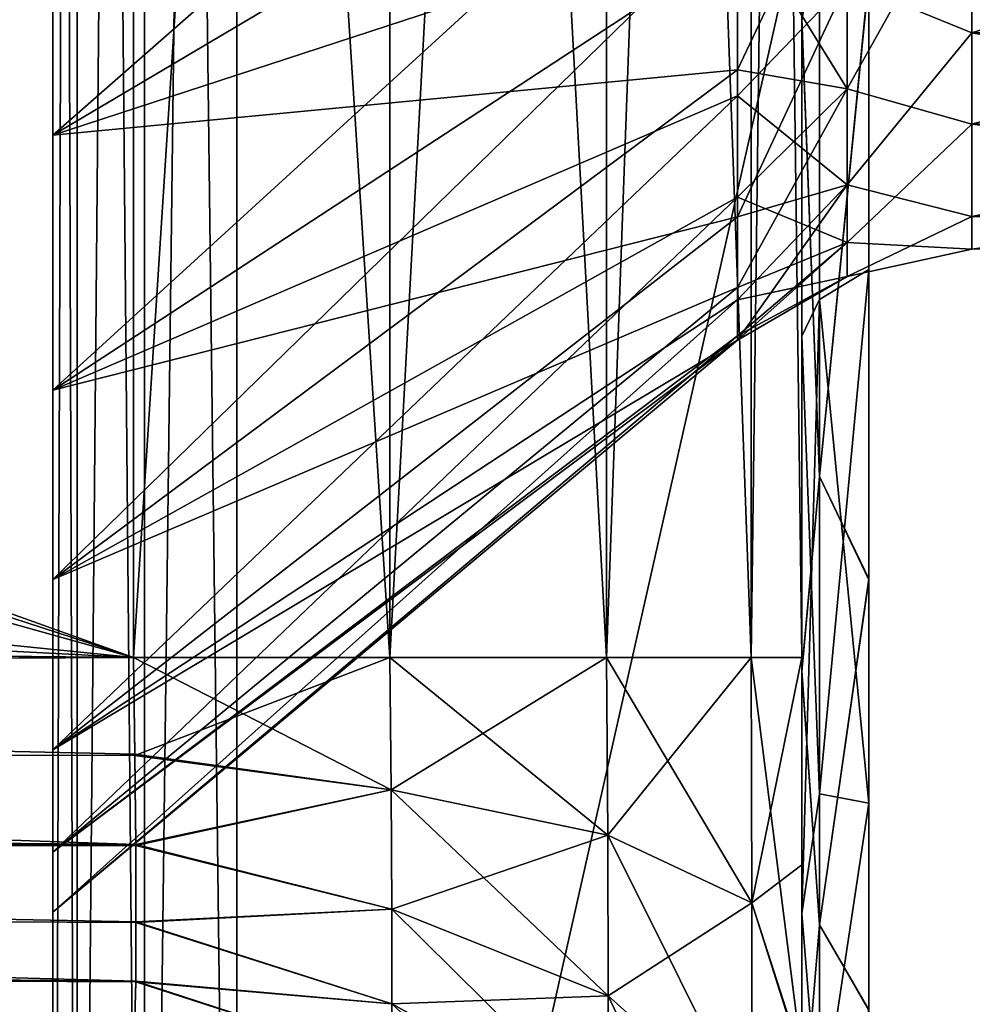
# Model space of a CAD drawing. Header units: millimetres. Extents: x -55 to 105, y -19 to 12.
# Tile 20 of 33: x 99.91 to 102.46, y -10.24 to -7.61. Entities that reach past the tile are written whole.
import ezdxf

# ---------------------------------------------------------------- set-up
doc = ezdxf.new("R2010")
doc.units = ezdxf.units.MM
doc.header["$LTSCALE"] = 26.699852
for name, color, linetype in [('100', 7, 'CONTINUOUS'), ('103', 7, 'CONTINUOUS'), ('106', 7, 'CONTINUOUS'), ('112', 7, 'CONTINUOUS'), ('115', 7, 'CONTINUOUS'), ('119', 7, 'CONTINUOUS'), ('137', 7, 'CONTINUOUS'), ('142', 7, 'CONTINUOUS'), ('144', 7, 'CONTINUOUS'), ('145', 7, 'CONTINUOUS'), ('149', 7, 'CONTINUOUS'), ('150', 7, 'CONTINUOUS'), ('151', 7, 'CONTINUOUS'), ('155', 7, 'CONTINUOUS'), ('161', 7, 'CONTINUOUS'), ('169', 7, 'CONTINUOUS'), ('68', 7, 'CONTINUOUS'), ('69', 7, 'CONTINUOUS'), ('70', 7, 'CONTINUOUS'), ('73', 7, 'CONTINUOUS'), ('77', 7, 'CONTINUOUS'), ('81', 7, 'CONTINUOUS'), ('82', 7, 'CONTINUOUS'), ('83', 7, 'CONTINUOUS'), ('84', 7, 'CONTINUOUS')]:
    doc.layers.add(name, color=color, linetype=linetype)

msp = doc.modelspace()

# ---------------------------------------------------------------- linework, layer by layer
at = {"layer": '100', "color": 250, "linetype": 'Continuous', "true_color": 0x2f3335}
for points in [[(105, -7.6155, 21.4502), (105, -6.8346, 20.9366), (102.4537, -7.6475, 21.4194), (105, -7.6155, 21.4502)], [(102.4537, -7.6475, 21.4194), (105, -6.8346, 20.9366), (102.4537, -6.8501, 20.895), (102.4537, -7.6475, 21.4194)], [(105, -7.1801, 24.7049), (105, -7.8545, 24.0579), (102.4537, -7.203, 24.743), (105, -7.1801, 24.7049)], [(102.4537, -7.203, 24.743), (105, -7.8545, 24.0579), (102.4537, -7.8917, 24.0823), (102.4537, -7.203, 24.743)], [(105, -8.0961, 22.2517), (105, -7.6155, 21.4502), (102.4537, -8.1384, 22.2379), (105, -8.0961, 22.2517)], [(102.4537, -8.1384, 22.2379), (105, -7.6155, 21.4502), (102.4537, -7.6475, 21.4194), (102.4537, -8.1384, 22.2379)], [(105, -7.8545, 24.0579), (105, -8.1815, 23.1823), (102.4537, -7.8917, 24.0823), (105, -7.8545, 24.0579)], [(102.4537, -7.8917, 24.0823), (105, -8.1815, 23.1823), (102.4537, -8.2255, 23.1882), (102.4537, -7.8917, 24.0823)], [(105, -8.1815, 23.1823), (105, -8.0961, 22.2517), (102.4537, -8.2255, 23.1882), (105, -8.1815, 23.1823)], [(102.4537, -8.2255, 23.1882), (105, -8.0961, 22.2517), (102.4537, -8.1384, 22.2379), (102.4537, -8.2255, 23.1882)]]:
    msp.add_3dface(points, dxfattribs=at)
at = {"layer": '103', "color": 250, "linetype": 'Continuous', "true_color": 0x2f3335}
for points in [[(105, -6.8346, -20.9366), (105, -7.6155, -21.4502), (102.4537, -6.8501, -20.895), (105, -6.8346, -20.9366)], [(102.4537, -6.8501, -20.895), (105, -7.6155, -21.4502), (102.4537, -7.6475, -21.4194), (102.4537, -6.8501, -20.895)], [(102.4537, -7.8917, -24.0823), (105, -7.1801, -24.7049), (102.4537, -7.203, -24.743), (102.4537, -7.8917, -24.0823)], [(105, -7.8545, -24.0579), (105, -7.1801, -24.7049), (102.4537, -7.8917, -24.0823), (105, -7.8545, -24.0579)], [(105, -7.6155, -21.4502), (105, -8.0961, -22.2517), (102.4537, -7.6475, -21.4194), (105, -7.6155, -21.4502)], [(102.4537, -7.6475, -21.4194), (105, -8.0961, -22.2517), (102.4537, -8.1384, -22.2379), (102.4537, -7.6475, -21.4194)], [(102.4537, -8.2255, -23.1882), (105, -7.8545, -24.0579), (102.4537, -7.8917, -24.0823), (102.4537, -8.2255, -23.1882)], [(105, -8.1815, -23.1823), (105, -7.8545, -24.0579), (102.4537, -8.2255, -23.1882), (105, -8.1815, -23.1823)], [(105, -8.0961, -22.2517), (105, -8.1815, -23.1823), (102.4537, -8.1384, -22.2379), (105, -8.0961, -22.2517)], [(102.4537, -8.1384, -22.2379), (105, -8.1815, -23.1823), (102.4537, -8.2255, -23.1882), (102.4537, -8.1384, -22.2379)]]:
    msp.add_3dface(points, dxfattribs=at)
at = {"layer": '106', "color": 250, "linetype": 'Continuous', "true_color": 0x2f3335}
for points in [[(101.8284, -6.3171, -25.2722), (100, -7.921, -26.3668), (101.8284, -6.8387, -25.1645), (101.8284, -6.3171, -25.2722)], [(100, -6.4572, -26.8001), (100, -7.921, -26.3668), (101.8284, -6.3171, -25.2722), (100, -6.4572, -26.8001)], [(101.8284, -6.8387, -25.1645), (100, -7.921, -26.3668), (101.8284, -7.3232, -24.9435), (101.8284, -6.8387, -25.1645)], [(100, -8.6024, -19.8964), (100, -7.2609, -19.1677), (101.8284, -7.4068, -20.9169), (100, -8.6024, -19.8964)], [(101.8284, -7.3232, -24.9435), (100, -9.1076, -25.4063), (101.8284, -7.7464, -24.6202), (101.8284, -7.3232, -24.9435)], [(100, -7.921, -26.3668), (100, -9.1076, -25.4063), (101.8284, -7.3232, -24.9435), (100, -7.921, -26.3668)], [(101.8284, -7.8162, -21.2575), (100, -8.6024, -19.8964), (101.8284, -7.4068, -20.9169), (101.8284, -7.8162, -21.2575)], [(101.8284, -7.7464, -24.6202), (100, -9.1076, -25.4063), (101.8284, -8.087, -24.2108), (101.8284, -7.7464, -24.6202)], [(101.8284, -8.1396, -21.6807), (100, -8.6024, -19.8964), (101.8284, -7.8162, -21.2575), (101.8284, -8.1396, -21.6807)], [(101.8284, -8.087, -24.2108), (100, -9.8363, -24.0649), (101.8284, -8.328, -23.7359), (101.8284, -8.087, -24.2108)], [(100, -9.1076, -25.4063), (100, -9.8363, -24.0649), (101.8284, -8.087, -24.2108), (100, -9.1076, -25.4063)], [(101.8284, -8.3606, -22.1652), (100, -9.5628, -21.0829), (101.8284, -8.1396, -21.6807), (101.8284, -8.3606, -22.1652)], [(100, -9.5628, -21.0829), (100, -8.6024, -19.8964), (101.8284, -8.1396, -21.6807), (100, -9.5628, -21.0829)], [(101.8284, -8.328, -23.7359), (100, -9.8363, -24.0649), (101.8284, -8.4573, -23.2192), (101.8284, -8.328, -23.7359)], [(101.8284, -8.4683, -22.6868), (100, -9.5628, -21.0829), (101.8284, -8.3606, -22.1652), (101.8284, -8.4683, -22.6868)], [(100, -9.8363, -24.0649), (100, -9.9961, -22.5467), (101.8284, -8.4573, -23.2192), (100, -9.8363, -24.0649)], [(101.8284, -8.4573, -23.2192), (100, -9.9961, -22.5467), (101.8284, -8.4683, -22.6868), (101.8284, -8.4573, -23.2192)], [(100, -9.9961, -22.5467), (100, -9.5628, -21.0829), (101.8284, -8.4683, -22.6868), (100, -9.9961, -22.5467)]]:
    msp.add_3dface(points, dxfattribs=at)
at = {"layer": '112', "color": 250, "linetype": 'Continuous', "true_color": 0x2f3335}
for points in [[(100, -7.921, 26.3668), (100, -6.4572, 26.8001), (101.8284, -6.8387, 25.1645), (100, -7.921, 26.3668)], [(101.8284, -7.3232, 24.9435), (100, -7.921, 26.3668), (101.8284, -6.8387, 25.1645), (101.8284, -7.3232, 24.9435)], [(101.8284, -6.9319, 20.6759), (100, -8.6024, 19.8964), (101.8284, -7.4068, 20.9169), (101.8284, -6.9319, 20.6759)], [(100, -7.2609, 19.1677), (100, -8.6024, 19.8964), (101.8284, -6.9319, 20.6759), (100, -7.2609, 19.1677)], [(101.8284, -7.7464, 24.6202), (100, -7.921, 26.3668), (101.8284, -7.3232, 24.9435), (101.8284, -7.7464, 24.6202)], [(101.8284, -7.4068, 20.9169), (100, -8.6024, 19.8964), (101.8284, -7.8162, 21.2575), (101.8284, -7.4068, 20.9169)], [(101.8284, -8.087, 24.2108), (100, -9.1076, 25.4063), (101.8284, -7.7464, 24.6202), (101.8284, -8.087, 24.2108)], [(100, -9.1076, 25.4063), (100, -7.921, 26.3668), (101.8284, -7.7464, 24.6202), (100, -9.1076, 25.4063)], [(101.8284, -7.8162, 21.2575), (100, -9.5628, 21.0829), (101.8284, -8.1396, 21.6807), (101.8284, -7.8162, 21.2575)], [(100, -8.6024, 19.8964), (100, -9.5628, 21.0829), (101.8284, -7.8162, 21.2575), (100, -8.6024, 19.8964)], [(101.8284, -8.328, 23.7359), (100, -9.1076, 25.4063), (101.8284, -8.087, 24.2108), (101.8284, -8.328, 23.7359)], [(101.8284, -8.1396, 21.6807), (100, -9.5628, 21.0829), (101.8284, -8.3606, 22.1652), (101.8284, -8.1396, 21.6807)], [(100, -9.8363, 24.0649), (100, -9.1076, 25.4063), (101.8284, -8.328, 23.7359), (100, -9.8363, 24.0649)], [(101.8284, -8.4573, 23.2192), (100, -9.8363, 24.0649), (101.8284, -8.328, 23.7359), (101.8284, -8.4573, 23.2192)], [(101.8284, -8.3606, 22.1652), (100, -9.9961, 22.5467), (101.8284, -8.4683, 22.6868), (101.8284, -8.3606, 22.1652)], [(100, -9.5628, 21.0829), (100, -9.9961, 22.5467), (101.8284, -8.3606, 22.1652), (100, -9.5628, 21.0829)], [(101.8284, -8.4683, 22.6868), (100, -9.8363, 24.0649), (101.8284, -8.4573, 23.2192), (101.8284, -8.4683, 22.6868)], [(100, -9.9961, 22.5467), (100, -9.8363, 24.0649), (101.8284, -8.4683, 22.6868), (100, -9.9961, 22.5467)]]:
    msp.add_3dface(points, dxfattribs=at)
at = {"layer": '115', "color": 250, "linetype": 'Continuous', "true_color": 0x2f3335}
for points in [[(102.4537, -6.8501, -20.895), (102.4537, -7.6475, -21.4194), (102.121, -7.512, -21.2069), (102.4537, -6.8501, -20.895)], [(101.8284, -7.7464, -24.6202), (102.121, -7.797, -24.3159), (102.121, -7.1275, -24.8579), (101.8284, -7.7464, -24.6202)], [(101.8284, -7.3232, -24.9435), (101.8284, -7.7464, -24.6202), (102.121, -7.1275, -24.8579), (101.8284, -7.3232, -24.9435)], [(102.121, -7.797, -24.3159), (102.4537, -7.203, -24.743), (102.121, -7.1275, -24.8579), (102.121, -7.797, -24.3159)], [(102.4537, -7.8917, -24.0823), (102.4537, -7.203, -24.743), (102.121, -7.797, -24.3159), (102.4537, -7.8917, -24.0823)], [(101.8284, -7.8162, -21.2575), (101.8284, -7.4068, -20.9169), (102.121, -7.512, -21.2069), (101.8284, -7.8162, -21.2575)], [(101.8284, -7.8162, -21.2575), (102.121, -7.512, -21.2069), (102.121, -8.0539, -21.8764), (101.8284, -7.8162, -21.2575)], [(102.121, -7.512, -21.2069), (102.4537, -7.6475, -21.4194), (102.121, -8.0539, -21.8764), (102.121, -7.512, -21.2069)], [(102.4537, -7.6475, -21.4194), (102.4537, -8.1384, -22.2379), (102.121, -8.0539, -21.8764), (102.4537, -7.6475, -21.4194)], [(101.8284, -7.7464, -24.6202), (101.8284, -8.087, -24.2108), (102.121, -7.797, -24.3159), (101.8284, -7.7464, -24.6202)], [(101.8284, -8.328, -23.7359), (102.121, -8.2082, -23.559), (102.121, -7.797, -24.3159), (101.8284, -8.328, -23.7359)], [(101.8284, -8.087, -24.2108), (101.8284, -8.328, -23.7359), (102.121, -7.797, -24.3159), (101.8284, -8.087, -24.2108)], [(102.121, -8.2082, -23.559), (102.4537, -7.8917, -24.0823), (102.121, -7.797, -24.3159), (102.121, -8.2082, -23.559)], [(101.8284, -8.1396, -21.6807), (101.8284, -7.8162, -21.2575), (102.121, -8.0539, -21.8764), (101.8284, -8.1396, -21.6807)], [(102.4537, -8.2255, -23.1882), (102.4537, -7.8917, -24.0823), (102.121, -8.2082, -23.559), (102.4537, -8.2255, -23.1882)], [(101.8284, -8.3606, -22.1652), (101.8284, -8.1396, -21.6807), (102.121, -8.0539, -21.8764), (101.8284, -8.3606, -22.1652)], [(101.8284, -8.3606, -22.1652), (102.121, -8.0539, -21.8764), (102.121, -8.2984, -22.7024), (101.8284, -8.3606, -22.1652)], [(102.121, -8.0539, -21.8764), (102.4537, -8.1384, -22.2379), (102.121, -8.2984, -22.7024), (102.121, -8.0539, -21.8764)], [(102.4537, -8.1384, -22.2379), (102.4537, -8.2255, -23.1882), (102.121, -8.2984, -22.7024), (102.4537, -8.1384, -22.2379)], [(101.8284, -8.4683, -22.6868), (102.121, -8.2984, -22.7024), (102.121, -8.2082, -23.559), (101.8284, -8.4683, -22.6868)], [(101.8284, -8.4573, -23.2192), (101.8284, -8.4683, -22.6868), (102.121, -8.2082, -23.559), (101.8284, -8.4573, -23.2192)], [(101.8284, -8.328, -23.7359), (101.8284, -8.4573, -23.2192), (102.121, -8.2082, -23.559), (101.8284, -8.328, -23.7359)], [(102.121, -8.2984, -22.7024), (102.4537, -8.2255, -23.1882), (102.121, -8.2082, -23.559), (102.121, -8.2984, -22.7024)], [(101.8284, -8.4683, -22.6868), (101.8284, -8.3606, -22.1652), (102.121, -8.2984, -22.7024), (101.8284, -8.4683, -22.6868)]]:
    msp.add_3dface(points, dxfattribs=at)
at = {"layer": '119', "color": 250, "linetype": 'Continuous', "true_color": 0x2f3335}
for points in [[(102.4537, -7.6475, 21.4194), (102.4537, -6.8501, 20.895), (102.121, -7.512, 21.2069), (102.4537, -7.6475, 21.4194)], [(101.8284, -7.3232, 24.9435), (102.121, -7.1275, 24.8579), (102.121, -7.797, 24.3159), (101.8284, -7.3232, 24.9435)], [(102.121, -7.1275, 24.8579), (102.4537, -7.203, 24.743), (102.121, -7.797, 24.3159), (102.121, -7.1275, 24.8579)], [(102.4537, -7.203, 24.743), (102.4537, -7.8917, 24.0823), (102.121, -7.797, 24.3159), (102.4537, -7.203, 24.743)], [(101.8284, -7.7464, 24.6202), (101.8284, -7.3232, 24.9435), (102.121, -7.797, 24.3159), (101.8284, -7.7464, 24.6202)], [(101.8284, -7.4068, 20.9169), (101.8284, -7.8162, 21.2575), (102.121, -7.512, 21.2069), (101.8284, -7.4068, 20.9169)], [(101.8284, -8.1396, 21.6807), (102.121, -8.0539, 21.8764), (102.121, -7.512, 21.2069), (101.8284, -8.1396, 21.6807)], [(101.8284, -7.8162, 21.2575), (101.8284, -8.1396, 21.6807), (102.121, -7.512, 21.2069), (101.8284, -7.8162, 21.2575)], [(102.121, -8.0539, 21.8764), (102.4537, -7.6475, 21.4194), (102.121, -7.512, 21.2069), (102.121, -8.0539, 21.8764)], [(102.4537, -8.1384, 22.2379), (102.4537, -7.6475, 21.4194), (102.121, -8.0539, 21.8764), (102.4537, -8.1384, 22.2379)], [(101.8284, -8.087, 24.2108), (101.8284, -7.7464, 24.6202), (102.121, -7.797, 24.3159), (101.8284, -8.087, 24.2108)], [(101.8284, -8.087, 24.2108), (102.121, -7.797, 24.3159), (102.121, -8.2082, 23.559), (101.8284, -8.087, 24.2108)], [(102.121, -7.797, 24.3159), (102.4537, -7.8917, 24.0823), (102.121, -8.2082, 23.559), (102.121, -7.797, 24.3159)], [(102.4537, -7.8917, 24.0823), (102.4537, -8.2255, 23.1882), (102.121, -8.2082, 23.559), (102.4537, -7.8917, 24.0823)], [(101.8284, -8.3606, 22.1652), (101.8284, -8.4683, 22.6868), (102.121, -8.0539, 21.8764), (101.8284, -8.3606, 22.1652)], [(101.8284, -8.1396, 21.6807), (101.8284, -8.3606, 22.1652), (102.121, -8.0539, 21.8764), (101.8284, -8.1396, 21.6807)], [(101.8284, -8.4683, 22.6868), (102.121, -8.2984, 22.7024), (102.121, -8.0539, 21.8764), (101.8284, -8.4683, 22.6868)], [(102.121, -8.2984, 22.7024), (102.4537, -8.1384, 22.2379), (102.121, -8.0539, 21.8764), (102.121, -8.2984, 22.7024)], [(101.8284, -8.328, 23.7359), (101.8284, -8.087, 24.2108), (102.121, -8.2082, 23.559), (101.8284, -8.328, 23.7359)], [(102.4537, -8.2255, 23.1882), (102.4537, -8.1384, 22.2379), (102.121, -8.2984, 22.7024), (102.4537, -8.2255, 23.1882)], [(101.8284, -8.4573, 23.2192), (102.121, -8.2082, 23.559), (102.121, -8.2984, 22.7024), (101.8284, -8.4573, 23.2192)], [(101.8284, -8.4573, 23.2192), (101.8284, -8.328, 23.7359), (102.121, -8.2082, 23.559), (101.8284, -8.4573, 23.2192)], [(102.121, -8.2082, 23.559), (102.4537, -8.2255, 23.1882), (102.121, -8.2984, 22.7024), (102.121, -8.2082, 23.559)], [(101.8284, -8.4683, 22.6868), (101.8284, -8.4573, 23.2192), (102.121, -8.2984, 22.7024), (101.8284, -8.4683, 22.6868)]]:
    msp.add_3dface(points, dxfattribs=at)
at = {"layer": '137', "color": 250, "linetype": 'Continuous', "true_color": 0x2f3335}
for points in [[(81.0925, -9.6491, 10.701), (81.0957, -9.1492, 10.8349), (100.2215, -9.8153, 10.8683), (81.0925, -9.6491, 10.701)], [(81.0957, -9.1492, 10.8349), (100.2157, -9.316, 11.0018), (100.2192, -9.5746, 10.9678), (81.0957, -9.1492, 10.8349)], [(100.2215, -9.8153, 10.8683), (81.0957, -9.1492, 10.8349), (100.2192, -9.5746, 10.9678), (100.2215, -9.8153, 10.8683)], [(81.0925, -10.0154, 10.3345), (81.0925, -9.6491, 10.701), (100.2215, -10.1808, 10.504), (81.0925, -10.0154, 10.3345)], [(100.2215, -10.1808, 10.504), (81.0925, -9.6491, 10.701), (100.2222, -10.022, 10.7101), (100.2215, -10.1808, 10.504)], [(100.2222, -10.022, 10.7101), (81.0925, -9.6491, 10.701), (100.2215, -9.8153, 10.8683), (100.2222, -10.022, 10.7101)], [(100.2193, -10.2812, 10.2635), (81.0925, -10.0154, 10.3345), (100.2215, -10.1808, 10.504), (100.2193, -10.2812, 10.2635)], [(100.2157, -10.316, 10.0018), (81.0925, -10.0154, 10.3345), (100.2193, -10.2812, 10.2635), (100.2157, -10.316, 10.0018)], [(100.2157, -10.316, 10.0018), (81.0957, -10.1491, 9.835), (81.0925, -10.0154, 10.3345), (100.2157, -10.316, 10.0018)]]:
    msp.add_3dface(points, dxfattribs=at)
at = {"layer": '142', "color": 250, "linetype": 'Continuous', "true_color": 0x2f3335}
for points in [[(100.2157, -9.316, -11.0018), (71.1594, -9.0624, -10.7482), (71.1565, -9.4983, -10.6482), (100.2157, -9.316, -11.0018)], [(100.2157, -9.316, -11.0018), (71.1565, -9.4983, -10.6482), (100.2193, -9.5777, -10.967), (100.2157, -9.316, -11.0018)], [(71.1565, -9.4983, -10.6482), (71.1559, -9.8464, -10.369), (100.2215, -9.8181, -10.8667), (71.1565, -9.4983, -10.6482)], [(100.2193, -9.5777, -10.967), (71.1565, -9.4983, -10.6482), (100.2215, -9.8181, -10.8667), (100.2193, -9.5777, -10.967)], [(100.2215, -9.8181, -10.8667), (71.1559, -9.8464, -10.369), (100.2222, -10.0243, -10.7078), (100.2215, -9.8181, -10.8667)], [(71.1559, -9.8464, -10.369), (71.1559, -9.876, -10.3297), (100.2222, -10.0243, -10.7078), (71.1559, -9.8464, -10.369)], [(100.2222, -10.0243, -10.7078), (71.1559, -9.876, -10.3297), (100.2215, -10.1825, -10.5011), (100.2222, -10.0243, -10.7078)], [(71.1559, -9.876, -10.3297), (71.1571, -10.0129, -10.059), (100.2215, -10.1825, -10.5011), (71.1559, -9.876, -10.3297)], [(100.2215, -10.1825, -10.5011), (71.1571, -10.0129, -10.059), (100.2192, -10.282, -10.2604), (100.2215, -10.1825, -10.5011)], [(71.1571, -10.0129, -10.059), (71.1576, -10.0358, -9.9774), (100.2192, -10.282, -10.2604), (71.1571, -10.0129, -10.059)], [(71.1576, -10.0358, -9.9774), (71.1594, -10.0624, -9.7483), (100.2192, -10.282, -10.2604), (71.1576, -10.0358, -9.9774)], [(71.1594, -10.0624, -9.7483), (100.2157, -10.316, -10.0018), (100.2192, -10.282, -10.2604), (71.1594, -10.0624, -9.7483)]]:
    msp.add_3dface(points, dxfattribs=at)
at = {"layer": '144', "color": 250, "linetype": 'Continuous', "true_color": 0x2f3335}
for points in [[(100.9035, -9.6693, 11.0889), (100.2157, -9.316, 11.0018), (100.8997, -9.316, 11.1433), (100.9035, -9.6693, 11.0889)], [(100.2192, -9.5746, 10.9678), (100.2157, -9.316, 11.0018), (100.9035, -9.6693, 11.0889), (100.2192, -9.5746, 10.9678)], [(100.9035, -9.6693, 11.0889), (100.8997, -9.316, 11.1433), (101.4817, -9.7907, 11.4627), (100.9035, -9.6693, 11.0889)], [(101.4817, -9.7907, 11.4627), (100.8997, -9.316, 11.1433), (101.4788, -9.316, 11.535), (101.4817, -9.7907, 11.4627)], [(101.8666, -9.9711, 12.0179), (101.4788, -9.316, 11.535), (101.865, -9.316, 12.1178), (101.8666, -9.9711, 12.0179)], [(101.4817, -9.7907, 11.4627), (101.4788, -9.316, 11.535), (101.8666, -9.9711, 12.0179), (101.4817, -9.7907, 11.4627)], [(102, -9.316, 12.8017), (102, -10.3863, 12.5891), (101.865, -9.316, 12.1178), (102, -9.316, 12.8017)], [(102, -10.3863, 12.5891), (101.8666, -9.9711, 12.0179), (101.865, -9.316, 12.1178), (102, -10.3863, 12.5891)], [(100.2215, -9.8153, 10.8683), (100.2192, -9.5746, 10.9678), (100.9035, -9.6693, 11.0889), (100.2215, -9.8153, 10.8683)], [(100.9054, -9.9884, 10.9273), (100.2215, -9.8153, 10.8683), (100.9035, -9.6693, 11.0889), (100.9054, -9.9884, 10.9273)], [(100.9054, -9.9884, 10.9273), (100.9035, -9.6693, 11.0889), (101.4832, -10.2198, 11.2458), (100.9054, -9.9884, 10.9273)], [(101.4832, -10.2198, 11.2458), (100.9035, -9.6693, 11.0889), (101.4817, -9.7907, 11.4627), (101.4832, -10.2198, 11.2458)], [(101.8674, -10.5632, 11.7184), (101.4817, -9.7907, 11.4627), (101.8666, -9.9711, 12.0179), (101.8674, -10.5632, 11.7184)], [(101.4832, -10.2198, 11.2458), (101.4817, -9.7907, 11.4627), (101.8674, -10.5632, 11.7184), (101.4832, -10.2198, 11.2458)], [(100.2222, -10.022, 10.7101), (100.2215, -9.8153, 10.8683), (100.9054, -9.9884, 10.9273), (100.2222, -10.022, 10.7101)], [(100.9054, -10.2414, 10.6742), (100.2222, -10.022, 10.7101), (100.9054, -9.9884, 10.9273), (100.9054, -10.2414, 10.6742)], [(100.9054, -10.2414, 10.6742), (100.9054, -9.9884, 10.9273), (101.4832, -10.56, 10.9056), (100.9054, -10.2414, 10.6742)], [(101.4832, -10.56, 10.9056), (100.9054, -9.9884, 10.9273), (101.4832, -10.2198, 11.2458), (101.4832, -10.56, 10.9056)], [(102, -10.3863, 12.5891), (101.8674, -10.5632, 11.7184), (101.8666, -9.9711, 12.0179), (102, -10.3863, 12.5891)], [(100.2215, -10.1808, 10.504), (100.2222, -10.022, 10.7101), (100.9054, -10.2414, 10.6742), (100.2215, -10.1808, 10.504)], [(100.2193, -10.2812, 10.2635), (100.2215, -10.1808, 10.504), (100.9035, -10.4031, 10.3551), (100.2193, -10.2812, 10.2635)], [(100.9035, -10.4031, 10.3551), (100.2215, -10.1808, 10.504), (100.9054, -10.2414, 10.6742), (100.9035, -10.4031, 10.3551)], [(101.8674, -11.0326, 11.249), (101.4832, -10.2198, 11.2458), (101.8674, -10.5632, 11.7184), (101.8674, -11.0326, 11.249)], [(101.4832, -10.56, 10.9056), (101.4832, -10.2198, 11.2458), (101.8674, -11.0326, 11.249), (101.4832, -10.56, 10.9056)], [(100.9035, -10.4031, 10.3551), (100.9054, -10.2414, 10.6742), (101.4817, -10.7769, 10.4765), (100.9035, -10.4031, 10.3551)], [(101.4817, -10.7769, 10.4765), (100.9054, -10.2414, 10.6742), (101.4832, -10.56, 10.9056), (101.4817, -10.7769, 10.4765)]]:
    msp.add_3dface(points, dxfattribs=at)
at = {"layer": '145', "color": 250, "linetype": 'Continuous', "true_color": 0x2f3335}
for points in [[(100.8997, -9.316, 11.1433), (100.2157, -9.316, 11.0018), (100.8997, 1.316, 11.1433), (100.8997, -9.316, 11.1433)], [(100.2157, -9.316, 11.0018), (100.2157, 1.316, 11.0018), (100.8997, 1.316, 11.1433), (100.2157, -9.316, 11.0018)], [(101.4788, 1.316, 11.535), (100.8997, -9.316, 11.1433), (100.8997, 1.316, 11.1433), (101.4788, 1.316, 11.535)], [(101.4788, -9.316, 11.535), (100.8997, -9.316, 11.1433), (101.4788, 1.316, 11.535), (101.4788, -9.316, 11.535)], [(101.865, 1.316, 12.1178), (101.4788, -9.316, 11.535), (101.4788, 1.316, 11.535), (101.865, 1.316, 12.1178)], [(101.865, -9.316, 12.1178), (101.4788, -9.316, 11.535), (101.865, 1.316, 12.1178), (101.865, -9.316, 12.1178)], [(102, 1.316, 12.8017), (102, -9.316, 12.8017), (101.865, -9.316, 12.1178), (102, 1.316, 12.8017)], [(102, 1.316, 12.8017), (101.865, -9.316, 12.1178), (101.865, 1.316, 12.1178), (102, 1.316, 12.8017)]]:
    msp.add_3dface(points, dxfattribs=at)
at = {"layer": '149', "color": 250, "linetype": 'Continuous', "true_color": 0x2f3335}
for points in [[(100.2157, 1.316, -11.0018), (100.2157, -9.316, -11.0018), (100.8997, -9.316, -11.1433), (100.2157, 1.316, -11.0018)], [(100.8997, 1.316, -11.1433), (100.2157, 1.316, -11.0018), (100.8997, -9.316, -11.1433), (100.8997, 1.316, -11.1433)], [(101.4788, 1.316, -11.535), (100.8997, 1.316, -11.1433), (101.4788, -9.316, -11.535), (101.4788, 1.316, -11.535)], [(101.4788, -9.316, -11.535), (100.8997, 1.316, -11.1433), (100.8997, -9.316, -11.1433), (101.4788, -9.316, -11.535)], [(101.865, 1.316, -12.1178), (101.4788, 1.316, -11.535), (101.865, -9.316, -12.1178), (101.865, 1.316, -12.1178)], [(101.865, -9.316, -12.1178), (101.4788, 1.316, -11.535), (101.4788, -9.316, -11.535), (101.865, -9.316, -12.1178)], [(102, -9.316, -12.8017), (102, 1.316, -12.8017), (101.865, 1.316, -12.1178), (102, -9.316, -12.8017)], [(102, -9.316, -12.8017), (101.865, 1.316, -12.1178), (101.865, -9.316, -12.1178), (102, -9.316, -12.8017)]]:
    msp.add_3dface(points, dxfattribs=at)
at = {"layer": '150', "color": 250, "linetype": 'Continuous', "true_color": 0x2f3335}
for points in [[(100.2157, -9.316, -11.0018), (100.2193, -9.5777, -10.967), (100.8997, -9.316, -11.1433), (100.2157, -9.316, -11.0018)], [(100.8997, -9.316, -11.1433), (100.2193, -9.5777, -10.967), (100.9035, -9.6693, -11.0889), (100.8997, -9.316, -11.1433)], [(101.4788, -9.316, -11.535), (100.8997, -9.316, -11.1433), (100.9035, -9.6693, -11.0889), (101.4788, -9.316, -11.535)], [(101.4788, -9.316, -11.535), (100.9035, -9.6693, -11.0889), (101.4817, -9.7907, -11.4627), (101.4788, -9.316, -11.535)], [(101.865, -9.316, -12.1178), (101.4788, -9.316, -11.535), (101.4817, -9.7907, -11.4627), (101.865, -9.316, -12.1178)], [(101.865, -9.316, -12.1178), (101.4817, -9.7907, -11.4627), (101.8666, -9.9711, -12.0179), (101.865, -9.316, -12.1178)], [(102, -9.316, -12.8017), (101.865, -9.316, -12.1178), (101.8666, -9.9711, -12.0179), (102, -9.316, -12.8017)], [(102, -9.8696, -12.7465), (102, -9.316, -12.8017), (101.8666, -9.9711, -12.0179), (102, -9.8696, -12.7465)], [(100.2193, -9.5777, -10.967), (100.2215, -9.8181, -10.8667), (100.9035, -9.6693, -11.0889), (100.2193, -9.5777, -10.967)], [(100.9035, -9.6693, -11.0889), (100.2215, -9.8181, -10.8667), (100.9054, -9.9884, -10.9273), (100.9035, -9.6693, -11.0889)], [(100.9035, -9.6693, -11.0889), (100.9054, -9.9884, -10.9273), (101.4817, -9.7907, -11.4627), (100.9035, -9.6693, -11.0889)], [(101.4817, -9.7907, -11.4627), (100.9054, -9.9884, -10.9273), (101.4832, -10.2198, -11.2458), (101.4817, -9.7907, -11.4627)], [(101.4817, -9.7907, -11.4627), (101.4832, -10.2198, -11.2458), (101.8666, -9.9711, -12.0179), (101.4817, -9.7907, -11.4627)], [(100.2215, -9.8181, -10.8667), (100.2222, -10.0243, -10.7078), (100.9054, -9.9884, -10.9273), (100.2215, -9.8181, -10.8667)], [(102, -10.3945, -12.5857), (102, -9.8696, -12.7465), (101.8666, -9.9711, -12.0179), (102, -10.3945, -12.5857)], [(100.9054, -9.9884, -10.9273), (100.2222, -10.0243, -10.7078), (100.9054, -10.2414, -10.6742), (100.9054, -9.9884, -10.9273)], [(100.9054, -9.9884, -10.9273), (100.9054, -10.2414, -10.6742), (101.4832, -10.2198, -11.2458), (100.9054, -9.9884, -10.9273)], [(101.8666, -9.9711, -12.0179), (101.4832, -10.2198, -11.2458), (101.8674, -10.5632, -11.7184), (101.8666, -9.9711, -12.0179)], [(102, -10.3945, -12.5857), (101.8666, -9.9711, -12.0179), (101.8674, -10.5632, -11.7184), (102, -10.3945, -12.5857)], [(100.2222, -10.0243, -10.7078), (100.2215, -10.1825, -10.5011), (100.9054, -10.2414, -10.6742), (100.2222, -10.0243, -10.7078)], [(100.2215, -10.1825, -10.5011), (100.2192, -10.282, -10.2604), (100.9035, -10.4031, -10.3551), (100.2215, -10.1825, -10.5011)], [(100.9054, -10.2414, -10.6742), (100.2215, -10.1825, -10.5011), (100.9035, -10.4031, -10.3551), (100.9054, -10.2414, -10.6742)], [(101.4832, -10.2198, -11.2458), (100.9054, -10.2414, -10.6742), (101.4832, -10.56, -10.9056), (101.4832, -10.2198, -11.2458)], [(101.4832, -10.2198, -11.2458), (101.4832, -10.56, -10.9056), (101.8674, -10.5632, -11.7184), (101.4832, -10.2198, -11.2458)], [(100.9054, -10.2414, -10.6742), (100.9035, -10.4031, -10.3551), (101.4832, -10.56, -10.9056), (100.9054, -10.2414, -10.6742)]]:
    msp.add_3dface(points, dxfattribs=at)
at = {"layer": '151', "color": 250, "linetype": 'Continuous', "true_color": 0x2f3335}
for points in [[(100.0654, 6, 29.6686), (100, 6, 29.4214), (100.0654, -14, 29.6686), (100.0654, 6, 29.6686)], [(100, 6, 29.4214), (100, -14, 29.4214), (100.0654, -14, 29.6686), (100, 6, 29.4214)], [(100.245, -14, 29.8515), (100.0654, 6, 29.6686), (100.0654, -14, 29.6686), (100.245, -14, 29.8515)], [(100.245, 6, 29.8515), (100.0654, 6, 29.6686), (100.245, -14, 29.8515), (100.245, 6, 29.8515)], [(100.4913, -14, 29.9213), (100.245, 6, 29.8515), (100.245, -14, 29.8515), (100.4913, -14, 29.9213)], [(100.4913, -14, 29.9213), (100.4913, 6, 29.9213), (100.245, 6, 29.8515), (100.4913, -14, 29.9213)]]:
    msp.add_3dface(points, dxfattribs=at)
at = {"layer": '155', "color": 250, "linetype": 'Continuous', "true_color": 0x2f3335}
for points in [[(100.0654, -14, -29.6686), (100, -14, -29.4214), (100.0654, 6, -29.6686), (100.0654, -14, -29.6686)], [(100, -14, -29.4214), (100, 6, -29.4214), (100.0654, 6, -29.6686), (100, -14, -29.4214)], [(100.245, 6, -29.8515), (100.0654, -14, -29.6686), (100.0654, 6, -29.6686), (100.245, 6, -29.8515)], [(100.245, -14, -29.8515), (100.0654, -14, -29.6686), (100.245, 6, -29.8515), (100.245, -14, -29.8515)], [(100.4913, 6, -29.9213), (100.4913, -14, -29.9213), (100.245, -14, -29.8515), (100.4913, 6, -29.9213)], [(100.4913, 6, -29.9213), (100.245, -14, -29.8515), (100.245, 6, -29.8515), (100.4913, 6, -29.9213)]]:
    msp.add_3dface(points, dxfattribs=at)
at = {"layer": '161', "color": 250, "linetype": 'Continuous', "true_color": 0x2f3335}
for points in [[(102, -7.6157, 18.0572), (102, -6.6407, 17.8545), (102.0468, -7.3151, 18.1911), (102, -7.6157, 18.0572)], [(102, -7.6157, 18.0572), (102.0468, -7.3151, 18.1911), (102.0468, -8.8324, 18.8764), (102, -7.6157, 18.0572)], [(102.0468, -7.3151, 18.1911), (102.1786, -7.5014, 18.4227), (102.0468, -8.8324, 18.8764), (102.0468, -7.3151, 18.1911)], [(102.1786, -7.5014, 18.4227), (102.1786, -9.1091, 19.2997), (102.0468, -8.8324, 18.8764), (102.1786, -7.5014, 18.4227)], [(102, -9.3546, 19.0057), (102, -7.6157, 18.0572), (102.0468, -8.8324, 18.8764), (102, -9.3546, 19.0057)], [(102.0468, -9.6805, 26.2004), (102.1786, -8.2803, 27.0622), (102.0468, -8.36, 27.2143), (102.0468, -9.6805, 26.2004)], [(102.1786, -9.7055, 25.9114), (102.1786, -8.2803, 27.0622), (102.0468, -9.6805, 26.2004), (102.1786, -9.7055, 25.9114)], [(102, -8.4582, 27.4014), (102, -9.9997, 26.1568), (102.0468, -8.36, 27.2143), (102, -8.4582, 27.4014)], [(102, -9.9997, 26.1568), (102.0468, -9.6805, 26.2004), (102.0468, -8.36, 27.2143), (102, -9.9997, 26.1568)], [(102, -9.3546, 19.0057), (102.0468, -8.8324, 18.8764), (102.0468, -10.0299, 20.0329), (102, -9.3546, 19.0057)], [(102.0468, -8.8324, 18.8764), (102.1786, -9.1091, 19.2997), (102.0468, -10.0299, 20.0329), (102.0468, -8.8324, 18.8764)], [(102.1786, -9.1091, 19.2997), (102.1786, -10.2591, 20.7251), (102.0468, -10.0299, 20.0329), (102.1786, -9.1091, 19.2997)], [(102, -10.5983, 20.5473), (102, -9.3546, 19.0057), (102.0468, -10.0299, 20.0329), (102, -10.5983, 20.5473)], [(102, -9.9997, 26.1568), (102.0468, -10.5821, 24.8008), (102.0468, -9.6805, 26.2004), (102, -9.9997, 26.1568)], [(102.0468, -10.5821, 24.8008), (102.1786, -9.7055, 25.9114), (102.0468, -9.6805, 26.2004), (102.0468, -10.5821, 24.8008)], [(102.1786, -10.5819, 24.3032), (102.1786, -9.7055, 25.9114), (102.0468, -10.5821, 24.8008), (102.1786, -10.5819, 24.3032)], [(102, -9.9997, 26.1568), (102, -10.9475, 24.4173), (102.0468, -10.5821, 24.8008), (102, -9.9997, 26.1568)], [(102, -10.5983, 20.5473), (102.0468, -10.0299, 20.0329), (102.0468, -10.7676, 21.5254), (102, -10.5983, 20.5473)], [(102.0468, -10.0299, 20.0329), (102.1786, -10.2591, 20.7251), (102.0468, -10.7676, 21.5254), (102.0468, -10.0299, 20.0329)]]:
    msp.add_3dface(points, dxfattribs=at)
at = {"layer": '169', "color": 250, "linetype": 'Continuous', "true_color": 0x2f3335}
for points in [[(102.0468, -7.3151, -18.1911), (102, -7.61, -18.0554), (102.0468, -8.8324, -18.8764), (102.0468, -7.3151, -18.1911)], [(102.0468, -7.3151, -18.1911), (102.0468, -8.8324, -18.8764), (102.1786, -7.4962, -18.4211), (102.0468, -7.3151, -18.1911)], [(102.1786, -7.4962, -18.4211), (102.0468, -8.8324, -18.8764), (102.1786, -9.1058, -19.297), (102.1786, -7.4962, -18.4211)], [(102, -7.61, -18.0554), (102, -9.351, -19.0027), (102.0468, -8.8324, -18.8764), (102, -7.61, -18.0554)], [(102.1786, -9.7055, -25.9115), (102.0468, -8.36, -27.2143), (102.1786, -8.2803, -27.0622), (102.1786, -9.7055, -25.9115)], [(102.0468, -9.6805, -26.2004), (102, -8.4582, -27.4014), (102.0468, -8.36, -27.2143), (102.0468, -9.6805, -26.2004)], [(102.0468, -9.6805, -26.2004), (102.0468, -8.36, -27.2143), (102.1786, -9.7055, -25.9115), (102.0468, -9.6805, -26.2004)], [(102, -9.9996, -26.1568), (102, -8.4582, -27.4014), (102.0468, -9.6805, -26.2004), (102, -9.9996, -26.1568)], [(102.0468, -8.8324, -18.8764), (102, -9.351, -19.0027), (102.0468, -10.0299, -20.0329), (102.0468, -8.8324, -18.8764)], [(102.0468, -8.8324, -18.8764), (102.0468, -10.0299, -20.0329), (102.1786, -9.1058, -19.297), (102.0468, -8.8324, -18.8764)], [(102.1786, -9.1058, -19.297), (102.0468, -10.0299, -20.0329), (102.1786, -10.2576, -20.7223), (102.1786, -9.1058, -19.297)], [(102, -9.351, -19.0027), (102, -10.5967, -20.5443), (102.0468, -10.0299, -20.0329), (102, -9.351, -19.0027)], [(102.0468, -10.5821, -24.8008), (102, -9.9996, -26.1568), (102.0468, -9.6805, -26.2004), (102.0468, -10.5821, -24.8008)], [(102.0468, -10.5821, -24.8008), (102.0468, -9.6805, -26.2004), (102.1786, -9.7055, -25.9115), (102.0468, -10.5821, -24.8008)], [(102.1786, -10.5821, -24.3023), (102.0468, -10.5821, -24.8008), (102.1786, -9.7055, -25.9115), (102.1786, -10.5821, -24.3023)], [(102, -10.9478, -24.4163), (102, -9.9996, -26.1568), (102.0468, -10.5821, -24.8008), (102, -10.9478, -24.4163)], [(102.0468, -10.0299, -20.0329), (102, -10.5967, -20.5443), (102.0468, -10.7676, -21.5254), (102.0468, -10.0299, -20.0329)], [(102.0468, -10.0299, -20.0329), (102.0468, -10.7676, -21.5254), (102.1786, -10.2576, -20.7223), (102.0468, -10.0299, -20.0329)]]:
    msp.add_3dface(points, dxfattribs=at)
at = {"layer": '68', "color": 250, "linetype": 'Continuous', "true_color": 0x2f3335}
for points in [[(100, 10.4214, -25), (100, -0.7391, -19.1677), (100, -12.0142, -13), (100, 10.4214, -25)], [(100, 4.0142, -13), (100, 10.4214, -25), (100, -12.0142, -13), (100, 4.0142, -13)], [(100, -4, 26.9125), (100, -17.1264, 28.1264), (100, 10.0849, 26.6918), (100, -4, 26.9125)], [(100, 10.0849, 26.6918), (100, -17.1264, 28.1264), (100, 9.1264, 28.1264), (100, 10.0849, 26.6918)], [(100, -18.0849, -26.6918), (100, -4, -26.9125), (100, 9.1264, -28.1264), (100, -18.0849, -26.6918)], [(100, 7.6918, -29.0849), (100, -17.1264, -28.1264), (100, 9.1264, -28.1264), (100, 7.6918, -29.0849)], [(100, -17.1264, -28.1264), (100, -18.0849, -26.6918), (100, 9.1264, -28.1264), (100, -17.1264, -28.1264)], [(100, -17.1264, 28.1264), (100, -15.6918, 29.0849), (100, 9.1264, 28.1264), (100, -17.1264, 28.1264)], [(100, 9.1264, 28.1264), (100, -15.6918, 29.0849), (100, 7.6918, 29.0849), (100, 9.1264, 28.1264)], [(100, 6, -29.4214), (100, -15.6918, -29.0849), (100, 7.6918, -29.0849), (100, 6, -29.4214)], [(100, -15.6918, -29.0849), (100, -17.1264, -28.1264), (100, 7.6918, -29.0849), (100, -15.6918, -29.0849)], [(100, -14, 29.4214), (100, 6, 29.4214), (100, 7.6918, 29.0849), (100, -14, 29.4214)], [(100, -15.6918, 29.0849), (100, -14, 29.4214), (100, 7.6918, 29.0849), (100, -15.6918, 29.0849)], [(100, -14, -29.4214), (100, -15.6918, -29.0849), (100, 6, -29.4214), (100, -14, -29.4214)], [(100, -18.4214, 25), (100, -7.2609, 19.1677), (100, 4.0142, 13), (100, -18.4214, 25)], [(100, -12.0142, 13), (100, -18.4214, 25), (100, 4.0142, 13), (100, -12.0142, 13)], [(100, -0.7391, -19.1677), (100, -2.2572, -19.0078), (100, -12.0142, -13), (100, -0.7391, -19.1677)], [(100, -12.0142, -13), (100, -2.2572, -19.0078), (100, -12.2263, -12.9121), (100, -12.0142, -13)], [(100, -2.2572, -19.0078), (100, -5.7428, -19.0078), (100, -12.2263, -12.9121), (100, -2.2572, -19.0078)], [(100, -4, 26.9125), (100, -6.4572, 26.8001), (100, -17.1264, 28.1264), (100, -4, 26.9125)], [(100, -6.4572, -26.8001), (100, -4, -26.9125), (100, -18.0849, -26.6918), (100, -6.4572, -26.8001)], [(100, -5.7428, -19.0078), (100, -7.2609, -19.1677), (100, -12.2263, -12.9121), (100, -5.7428, -19.0078)], [(100, -17.1264, 28.1264), (100, -6.4572, 26.8001), (100, -18.0849, 26.6918), (100, -17.1264, 28.1264)], [(100, -6.4572, 26.8001), (100, -7.921, 26.3668), (100, -18.0849, 26.6918), (100, -6.4572, 26.8001)], [(100, -7.921, -26.3668), (100, -6.4572, -26.8001), (100, -18.0849, -26.6918), (100, -7.921, -26.3668)], [(100, -8.6024, 19.8964), (100, -7.2609, 19.1677), (100, -18.4214, 25), (100, -8.6024, 19.8964)], [(100, -7.2609, -19.1677), (100, -8.6024, -19.8964), (100, -12.2263, -12.9121), (100, -7.2609, -19.1677)], [(100, -18.4214, -25), (100, -7.921, -26.3668), (100, -18.0849, -26.6918), (100, -18.4214, -25)], [(100, -9.1076, -25.4063), (100, -7.921, -26.3668), (100, -18.4214, -25), (100, -9.1076, -25.4063)], [(100, -7.921, 26.3668), (100, -9.1076, 25.4063), (100, -18.0849, 26.6918), (100, -7.921, 26.3668)], [(100, -9.5628, 21.0829), (100, -8.6024, 19.8964), (100, -18.4214, 25), (100, -9.5628, 21.0829)], [(100, -8.6024, -19.8964), (100, -9.5628, -21.0829), (100, -12.2263, -12.9121), (100, -8.6024, -19.8964)], [(100, -9.1076, 25.4063), (100, -9.8363, 24.0649), (100, -18.4214, 25), (100, -9.1076, 25.4063)], [(100, -9.8363, -24.0649), (100, -9.1076, -25.4063), (100, -18.4214, -25), (100, -9.8363, -24.0649)], [(100, -18.0849, 26.6918), (100, -9.1076, 25.4063), (100, -18.4214, 25), (100, -18.0849, 26.6918)], [(100, -9.9961, 22.5467), (100, -9.5628, 21.0829), (100, -18.4214, 25), (100, -9.9961, 22.5467)], [(100, -9.9961, -22.5467), (100, -12.3142, -12.7), (100, -9.5628, -21.0829), (100, -9.9961, -22.5467)], [(100, -9.5628, -21.0829), (100, -12.3142, -12.7), (100, -12.2263, -12.9121), (100, -9.5628, -21.0829)], [(100, -9.8363, 24.0649), (100, -9.9961, 22.5467), (100, -18.4214, 25), (100, -9.8363, 24.0649)], [(100, -9.8363, -24.0649), (100, -12.3142, -12.7), (100, -9.9961, -22.5467), (100, -9.8363, -24.0649)], [(100, -12.3142, -12.7), (100, -9.8363, -24.0649), (100, -18.4214, -25), (100, -12.3142, -12.7)]]:
    msp.add_3dface(points, dxfattribs=at)
at = {"layer": '69', "color": 250, "linetype": 'Continuous', "true_color": 0x2f3335}
for points in [[(100, 4.0142, -13), (100, -12.0142, -13), (63.9987, -11.7, -12.6858), (100, 4.0142, -13)], [(68.8026, -7.2346, -12.7277), (100, 4.0142, -13), (63.9987, -11.7, -12.6858), (68.8026, -7.2346, -12.7277)]]:
    msp.add_3dface(points, dxfattribs=at)
at = {"layer": '70', "color": 250, "linetype": 'Continuous', "true_color": 0x2f3335}
for points in [[(100, -12.0142, 13), (100, 4.0142, 13), (81.0782, 3.8491, 12.8349), (100, -12.0142, 13)], [(100, -12.0142, 13), (81.0782, 3.8491, 12.8349), (81.0782, -11.8491, 12.8349), (100, -12.0142, 13)]]:
    msp.add_3dface(points, dxfattribs=at)
at = {"layer": '73', "color": 250, "linetype": 'Continuous', "true_color": 0x2f3335}
for points in [[(105, 6, -30), (105, -14, -30), (100.4913, 6, -29.9213), (105, 6, -30)], [(100.4913, 6, -29.9213), (105, -14, -30), (100.4913, -14, -29.9213), (100.4913, 6, -29.9213)]]:
    msp.add_3dface(points, dxfattribs=at)
at = {"layer": '77', "color": 250, "linetype": 'Continuous', "true_color": 0x2f3335}
for points in [[(100.4913, -14, 29.9213), (105, 6, 30), (100.4913, 6, 29.9213), (100.4913, -14, 29.9213)], [(105, -14, 30), (105, 6, 30), (100.4913, -14, 29.9213), (105, -14, 30)]]:
    msp.add_3dface(points, dxfattribs=at)
at = {"layer": '81', "color": 250, "linetype": 'Continuous', "true_color": 0x2f3335}
for points in [[(100.2157, -10.316, -5.6955), (71.1594, -10.0624, -9.7483), (94.0082, -10.2618, -5.5872), (100.2157, -10.316, -5.6955)], [(100.2157, -10.316, -10.0018), (71.1594, -10.0624, -9.7483), (100.2157, -10.316, -5.6955), (100.2157, -10.316, -10.0018)], [(100.2157, -10.316, 10.0018), (91.9002, -10.2434, 5.1344), (81.0957, -10.1491, 9.835), (100.2157, -10.316, 10.0018)]]:
    msp.add_3dface(points, dxfattribs=at)
at = {"layer": '82', "color": 250, "linetype": 'Continuous', "true_color": 0x2f3335}
for points in [[(71.1594, 1.0624, -10.7482), (100.2157, -9.316, -11.0018), (100.2157, 1.316, -11.0018), (71.1594, 1.0624, -10.7482)], [(71.8882, -0.1211, -10.7546), (100.2157, -9.316, -11.0018), (71.1594, 1.0624, -10.7482), (71.8882, -0.1211, -10.7546)], [(72.1424, -1.4875, -10.7568), (100.2157, -9.316, -11.0018), (71.8882, -0.1211, -10.7546), (72.1424, -1.4875, -10.7568)], [(72.1424, -6.5125, -10.7568), (100.2157, -9.316, -11.0018), (72.1424, -1.4875, -10.7568), (72.1424, -6.5125, -10.7568)], [(71.8882, -7.8789, -10.7546), (100.2157, -9.316, -11.0018), (72.1424, -6.5125, -10.7568), (71.8882, -7.8789, -10.7546)], [(71.1594, -9.0624, -10.7482), (100.2157, -9.316, -11.0018), (71.8882, -7.8789, -10.7546), (71.1594, -9.0624, -10.7482)]]:
    msp.add_3dface(points, dxfattribs=at)
at = {"layer": '83', "color": 250, "linetype": 'Continuous', "true_color": 0x2f3335}
for points in [[(81.0957, -9.1492, 10.8349), (100.2157, 1.316, 11.0018), (100.2157, -9.316, 11.0018), (81.0957, -9.1492, 10.8349)], [(81.0957, 1.1492, 10.8349), (100.2157, 1.316, 11.0018), (81.0957, -9.1492, 10.8349), (81.0957, 1.1492, 10.8349)]]:
    msp.add_3dface(points, dxfattribs=at)
at = {"layer": '84', "color": 250, "linetype": 'Continuous', "true_color": 0x2f3335}
for points in [[(102, -0.39, 18.0554), (102, -9.316, 12.8017), (102, 1.351, 19.0027), (102, -0.39, 18.0554)], [(102, -9.316, 12.8017), (102, 1.316, 12.8017), (102, 1.351, 19.0027), (102, -9.316, 12.8017)], [(102, 1.316, -12.8017), (102, -9.316, -12.8017), (102, -9.351, -19.0027), (102, 1.316, -12.8017)], [(102, -7.61, -18.0554), (102, 1.316, -12.8017), (102, -9.351, -19.0027), (102, -7.61, -18.0554)], [(102, -1.3655, 17.8539), (102, -9.316, 12.8017), (102, -0.39, 18.0554), (102, -1.3655, 17.8539)], [(102, -2.3637, 17.8469), (102, -9.316, 12.8017), (102, -1.3655, 17.8539), (102, -2.3637, 17.8469)], [(102, -10.3863, 12.5891), (102, -2.3637, 17.8469), (102, -5.6363, 17.8469), (102, -10.3863, 12.5891)], [(102, -10.3863, 12.5891), (102, -9.316, 12.8017), (102, -2.3637, 17.8469), (102, -10.3863, 12.5891)], [(102, -6.6407, 17.8545), (102, -11.2926, 11.9849), (102, -5.6363, 17.8469), (102, -6.6407, 17.8545)], [(102, -11.2926, 11.9849), (102, -10.3863, 12.5891), (102, -5.6363, 17.8469), (102, -11.2926, 11.9849)], [(102, -7.6157, 18.0572), (102, -11.2926, 11.9849), (102, -6.6407, 17.8545), (102, -7.6157, 18.0572)], [(102, -11.8998, 11.0804), (102, -11.2926, 11.9849), (102, -7.6157, 18.0572), (102, -11.8998, 11.0804)], [(102, -9.3546, 19.0057), (102, -11.8998, 11.0804), (102, -7.6157, 18.0572), (102, -9.3546, 19.0057)], [(102, -14.9397, 27.2691), (102, -15.7366, 26.7366), (102, -8.4582, 27.4014), (102, -14.9397, 27.2691)], [(102, -8.4582, 27.4014), (102, -15.7366, 26.7366), (102, -9.9997, 26.1568), (102, -8.4582, 27.4014)], [(102, -14, 27.456), (102, -14.9397, 27.2691), (102, -8.4582, 27.456), (102, -14, 27.456)], [(102, -8.4582, 27.456), (102, -14.9397, 27.2691), (102, -8.4582, 27.4014), (102, -8.4582, 27.456)], [(102, -8.4582, -27.4014), (102, -9.9996, -26.1568), (102, -14.9397, -27.2691), (102, -8.4582, -27.4014)], [(102, -14, -27.456), (102, -8.4582, -27.4014), (102, -14.9397, -27.2691), (102, -14, -27.456)], [(102, -8.4582, -27.456), (102, -8.4582, -27.4014), (102, -14, -27.456), (102, -8.4582, -27.456)], [(102, -9.351, -19.0027), (102, -9.316, -12.8017), (102, -16.456, -25), (102, -9.351, -19.0027)], [(102, -9.316, -12.8017), (102, -9.8696, -12.7465), (102, -16.456, -25), (102, -9.316, -12.8017)], [(102, -10.5967, -20.5443), (102, -9.351, -19.0027), (102, -16.456, -25), (102, -10.5967, -20.5443)], [(102, -10.5983, 20.5473), (102, -11.8998, 11.0804), (102, -9.3546, 19.0057), (102, -10.5983, 20.5473)], [(102, -9.8696, -12.7465), (102, -10.3945, -12.5857), (102, -16.456, -25), (102, -9.8696, -12.7465)], [(102, -9.9996, -26.1568), (102, -10.9478, -24.4163), (102, -16.2691, -25.9397), (102, -9.9996, -26.1568)], [(102, -15.7366, -26.7366), (102, -9.9996, -26.1568), (102, -16.2691, -25.9397), (102, -15.7366, -26.7366)], [(102, -14.9397, -27.2691), (102, -9.9996, -26.1568), (102, -15.7366, -26.7366), (102, -14.9397, -27.2691)], [(102, -16.2691, 25.9397), (102, -16.456, 25), (102, -9.9997, 26.1568), (102, -16.2691, 25.9397)], [(102, -9.9997, 26.1568), (102, -16.456, 25), (102, -10.9475, 24.4173), (102, -9.9997, 26.1568)], [(102, -15.7366, 26.7366), (102, -16.2691, 25.9397), (102, -9.9997, 26.1568), (102, -15.7366, 26.7366)]]:
    msp.add_3dface(points, dxfattribs=at)

doc.saveas('drawing.dxf')
